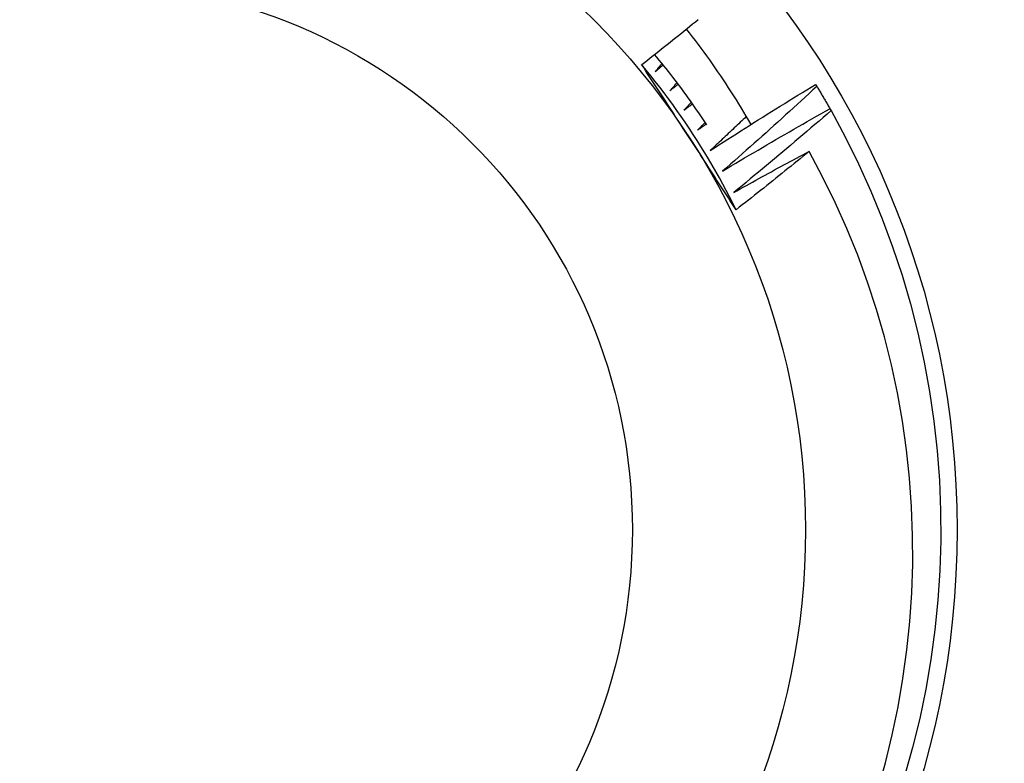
# Model space of a CAD drawing. Header units: inches. Extents: x 48.1 to 120.1, y 31.5 to 55.7.
# Tile 32 of 85: x 68.917 to 69.096, y 53.122 to 53.257. Entities that reach past the tile are written whole.
import ezdxf

# ---------------------------------------------------------------- set-up
doc = ezdxf.new("R2010")
doc.units = ezdxf.units.IN
doc.header["$MEASUREMENT"] = 0
doc.layers.add('Visible Edges(ANSI)', color=7, linetype='Continuous', lineweight=25)
doc.layers.add('Visible Tangent Edges(ANSI)', color=7, linetype='Continuous', lineweight=25)

msp = doc.modelspace()

# ---------------------------------------------------------------- linework, layer by layer
at = {"layer": 'Visible Edges(ANSI)'}
for p, q in [((69.06156484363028, 53.24505227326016), (69.06177987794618, 53.2446989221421)), ((69.06415965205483, 53.24063954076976), (69.06436294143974, 53.24027930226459))]:
    msp.add_line(p, q, dxfattribs=at)
at = {"layer": 'Visible Edges(ANSI)', "flags": 128}
for points in [[(69.02993347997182, 53.24865700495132), (69.0304512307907, 53.24906360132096), (69.03096860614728, 53.2494706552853), (69.03148561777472, 53.24987816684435), (69.03200225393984, 53.25028613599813), (69.03251852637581, 53.25069455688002), (69.03303442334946, 53.25110343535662), (69.03354995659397, 53.25151277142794), (69.03406511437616, 53.25192255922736), (69.03457989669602, 53.2523328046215), (69.03509430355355, 53.25274350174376), (69.03560834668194, 53.25315465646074), (69.03612201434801, 53.25356626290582), (69.03663531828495, 53.25397832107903), (69.03714823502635, 53.25439083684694), (69.03766078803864, 53.25480380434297), (69.03817296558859, 53.25521722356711), (69.0386847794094, 53.25563109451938), (69.03919620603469, 53.25604542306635), (69.03970726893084, 53.25646019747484), (69.04021795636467, 53.25687542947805)], [(69.03804980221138, 53.25511773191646), (69.03859012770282, 53.25442795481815), (69.0391260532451, 53.25373505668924), (69.03965754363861, 53.2530390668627), (69.04018458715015, 53.25234000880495), (69.04070717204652, 53.25163790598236), (69.04122528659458, 53.25093277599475), (69.04173891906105, 53.25022464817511), (69.04224805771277, 53.24951353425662), (69.04275270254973, 53.2487994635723), (69.04325281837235, 53.24808245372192), (69.04374840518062, 53.24736252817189), (69.04423946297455, 53.24663971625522), (69.04472595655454, 53.24591402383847), (69.04520788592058, 53.24518548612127), (69.04568523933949, 53.2444541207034), (69.04615799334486, 53.24371994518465), (69.0466261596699, 53.24298298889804), (69.047089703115, 53.24224326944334), (69.04754862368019, 53.24150081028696), (69.04800289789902, 53.24075563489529), (69.04845252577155, 53.24000775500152), (69.04889749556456, 53.23925720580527), (69.04933778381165, 53.23850400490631), (69.04977339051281, 53.23774816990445)], [(69.0417773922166, 53.23768275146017), (69.0414126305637, 53.23823912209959), (69.0410451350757, 53.23879367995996), (69.04067490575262, 53.23934642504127), (69.04030194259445, 53.23989733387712), (69.0399262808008, 53.24044639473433), (69.03954790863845, 53.24099359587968), (69.03916683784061, 53.24153892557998), (69.03878309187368, 53.24208236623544), (69.03839665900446, 53.24262390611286), (69.03800756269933, 53.24316353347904), (69.0376158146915, 53.24370123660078), (69.03722140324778, 53.24423700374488), (69.03682436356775, 53.24477081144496), (69.0364246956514, 53.2453026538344), (69.03602241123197, 53.24583252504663), (69.03561751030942, 53.24636040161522), (69.03521001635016, 53.24688627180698), (69.03479992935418, 53.24741012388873), (69.03438726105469, 53.24793195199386), (69.03397202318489, 53.24845173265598), (69.03355422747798, 53.24896946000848), (69.03313388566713, 53.24948512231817), (69.03271099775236, 53.24999870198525), (69.03228558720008, 53.25051018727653)], [(69.04711704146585, 53.22226172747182), (69.04652929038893, 53.2234385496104), (69.04592974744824, 53.2246094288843), (69.04531851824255, 53.22577425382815), (69.04469564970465, 53.22693292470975), (69.0440612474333, 53.22808532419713), (69.04341538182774, 53.22923135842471), (69.04275812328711, 53.23037092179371), (69.04208955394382, 53.23150389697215), (69.04140975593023, 53.23263019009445), (69.04071881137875, 53.23374968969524), (69.04001680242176, 53.23486229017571), (69.03930378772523, 53.23596789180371), (69.03857986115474, 53.23706638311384), (69.03784509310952, 53.23815766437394), (69.03709956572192, 53.23924161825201), (69.03634337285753, 53.24031815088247), (69.03557656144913, 53.24138715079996), (69.03479923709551, 53.24244851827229), (69.03401147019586, 53.24350214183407), (69.03321333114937, 53.24454791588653), (69.03240491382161, 53.24558574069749), (69.03158628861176, 53.24661550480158), (69.03075752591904, 53.24763710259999), (69.029918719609, 53.24865043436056)], [(69.03857194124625, 53.23539045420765), (69.03821089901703, 53.23594568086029), (69.0378500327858, 53.23650064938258), (69.03748931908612, 53.23705535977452), (69.03712873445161, 53.2376098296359), (69.0367683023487, 53.23816405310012), (69.03640798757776, 53.238718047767), (69.0360477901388, 53.23927181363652), (69.0356876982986, 53.23982535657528), (69.0353277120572, 53.24037868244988), (69.03496780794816, 53.24093180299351), (69.03460798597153, 53.24148471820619), (69.03424823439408, 53.2420374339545), (69.03388855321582, 53.24258996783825), (69.03352891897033, 53.24314230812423), (69.03316933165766, 53.24369447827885), (69.03280976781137, 53.2442464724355), (69.03245023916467, 53.24479830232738), (69.03209072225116, 53.24534997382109), (69.03173121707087, 53.24590149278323), (69.03137171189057, 53.24645285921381), (69.03101219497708, 53.24700409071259), (69.03065265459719, 53.24755518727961), (69.0302930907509, 53.24810616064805), (69.02993347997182, 53.24865700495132)], [(69.0336257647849, 53.2488811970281), (69.03357323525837, 53.24881702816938), (69.03352070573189, 53.24875286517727), (69.03346816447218, 53.24868870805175), (69.03341561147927, 53.24862455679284), (69.03336305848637, 53.24856041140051), (69.03331049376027, 53.24849626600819), (69.03325792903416, 53.24843213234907), (69.03320535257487, 53.24836799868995), (69.03315276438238, 53.24830387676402), (69.03310017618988, 53.24823975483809), (69.03304757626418, 53.24817564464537), (69.03299497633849, 53.24811153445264), (69.0329423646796, 53.24804743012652), (69.0328897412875, 53.24798333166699), (69.03283711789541, 53.24791923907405), (69.03278448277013, 53.24785515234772), (69.03273184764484, 53.24779107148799), (69.03267920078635, 53.24772699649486), (69.03262654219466, 53.24766292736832), (69.03257388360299, 53.24759886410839), (69.0325212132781, 53.24753480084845), (69.03246853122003, 53.24747074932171), (69.03241584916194, 53.24740669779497), (69.03236316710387, 53.24734265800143)], [(69.03236316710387, 53.24734265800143), (69.03242490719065, 53.24739544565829), (69.03248665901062, 53.24744822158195), (69.03254841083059, 53.24750099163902), (69.03261017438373, 53.24755376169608), (69.03267193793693, 53.24760652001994), (69.0327337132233, 53.24765927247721), (69.03279548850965, 53.24771201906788), (69.03285727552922, 53.24776475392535), (69.03291906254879, 53.24781748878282), (69.03298086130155, 53.24787021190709), (69.0330426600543, 53.24792293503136), (69.03310447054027, 53.24797564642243), (69.03316628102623, 53.24802835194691), (69.03322810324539, 53.24808105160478), (69.03328992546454, 53.24813373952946), (69.0333517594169, 53.24818642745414), (69.03341360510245, 53.24823910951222), (69.03347543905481, 53.2482917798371), (69.03353729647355, 53.24834444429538), (69.0335991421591, 53.24839710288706), (69.03366101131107, 53.24844975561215), (69.03372288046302, 53.24850240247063), (69.03378474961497, 53.24855504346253), (69.03384663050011, 53.24860767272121)], [(69.03636173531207, 53.24538595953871), (69.03630711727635, 53.24532355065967), (69.03625249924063, 53.24526115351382), (69.03619788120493, 53.24519876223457), (69.03614325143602, 53.24513637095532), (69.0360886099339, 53.24507399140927), (69.0360339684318, 53.24501161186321), (69.03597931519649, 53.24494924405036), (69.03592466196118, 53.2448868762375), (69.03586999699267, 53.24482452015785), (69.03581532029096, 53.24476216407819), (69.03576064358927, 53.24469981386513), (69.03570595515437, 53.24463747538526), (69.03565126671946, 53.24457513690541), (69.03559656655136, 53.24451280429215), (69.03554185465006, 53.24445048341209), (69.03548714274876, 53.24438816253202), (69.03543241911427, 53.24432584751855), (69.03537769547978, 53.24426353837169), (69.03532296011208, 53.24420123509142), (69.0352682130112, 53.24413893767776), (69.0352134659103, 53.24407664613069), (69.03515870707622, 53.24401436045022), (69.03510394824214, 53.24395208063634), (69.03504917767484, 53.24388980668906)], [(69.03504917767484, 53.24388980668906), (69.0351126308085, 53.24394053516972), (69.03517607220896, 53.24399125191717), (69.0352395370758, 53.24404196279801), (69.03530300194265, 53.24409266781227), (69.03536646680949, 53.24414336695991), (69.03542994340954, 53.24419405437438), (69.03549343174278, 53.24424473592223), (69.03555690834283, 53.24429541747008), (69.03562040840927, 53.24434608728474), (69.03568390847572, 53.2443967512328), (69.03574740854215, 53.24444740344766), (69.0358109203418, 53.24449805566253), (69.03587443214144, 53.24454869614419), (69.03593795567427, 53.24459933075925), (69.03600147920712, 53.24464995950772), (69.03606501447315, 53.24470058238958), (69.03612854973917, 53.24475119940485), (69.0361920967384, 53.24480180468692), (69.03625564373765, 53.24485240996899), (69.03631920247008, 53.24490300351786), (69.0363827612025, 53.24495359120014), (69.03644633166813, 53.24500417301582), (69.03650990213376, 53.24505474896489), (69.0365734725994, 53.24510531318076)], [(69.0424056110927, 53.23302748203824), (69.0431962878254, 53.23353997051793), (69.04398762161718, 53.2340514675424), (69.04477963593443, 53.23456197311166), (69.04557231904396, 53.23507148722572), (69.04636567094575, 53.23558000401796), (69.04715967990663, 53.23608752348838), (69.04795435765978, 53.23659405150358), (69.048749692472, 53.23709958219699), (69.0495457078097, 53.23760411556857), (69.05034236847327, 53.23810765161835), (69.05113969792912, 53.23861019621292), (69.05193769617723, 53.23911173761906), (69.05273633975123, 53.2396122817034), (69.0535356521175, 53.24011182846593), (69.05433562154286, 53.24061037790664), (69.0551362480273, 53.24110792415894), (69.0559375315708, 53.24160447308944), (69.05673947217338, 53.24210001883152), (69.05754206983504, 53.24259456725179), (69.05834531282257, 53.24308811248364), (69.05914922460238, 53.24358065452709), (69.05995376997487, 53.24407219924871), (69.06075898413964, 53.24456273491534), (69.06156484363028, 53.24505227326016)], [(69.06177987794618, 53.2446989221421), (69.06107437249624, 53.24404533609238), (69.06036801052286, 53.24339260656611), (69.05966080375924, 53.24274073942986), (69.05895275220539, 53.24208973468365), (69.05824385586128, 53.24143958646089), (69.05753411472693, 53.24079030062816), (69.05682351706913, 53.24014187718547), (69.05611208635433, 53.23949432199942), (69.05539981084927, 53.23884762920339), (69.05468669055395, 53.23820180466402), (69.0539727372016, 53.23755684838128), (69.05325792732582, 53.23691276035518), (69.05254229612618, 53.2362695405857), (69.0518258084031, 53.23562719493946), (69.05110849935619, 53.23498571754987), (69.05039033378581, 53.2343451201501), (69.04967134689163, 53.23370539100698), (69.0489515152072, 53.23306653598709), (69.0482308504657, 53.23242856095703), (69.04750935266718, 53.23179146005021), (69.0467870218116, 53.23115523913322), (69.04606385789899, 53.23051989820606), (69.04533984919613, 53.22988543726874), (69.04461501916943, 53.22925185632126)], [(69.06177987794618, 53.2446989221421), (69.06188148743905, 53.24453123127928), (69.06198287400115, 53.24436341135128), (69.0620840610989, 53.24419546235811), (69.06218502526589, 53.24402738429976), (69.0622857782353, 53.24385918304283), (69.06238632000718, 53.24369085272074), (69.06248665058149, 53.24352239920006), (69.06258676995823, 53.24335381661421), (69.06268667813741, 53.24318511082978), (69.06278637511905, 53.24301627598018), (69.0628858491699, 53.24284731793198), (69.0629851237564, 53.24267823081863), (69.06308417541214, 53.24250902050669), (69.06318301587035, 53.24233968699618), (69.06328164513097, 53.24217023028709), (69.06338005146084, 53.24200064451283), (69.06347825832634, 53.24183093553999), (69.06357624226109, 53.24166110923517), (69.06367401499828, 53.24149115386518), (69.06377156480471, 53.24132107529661), (69.06386891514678, 53.24115087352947), (69.06396604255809, 53.24098055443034), (69.06406295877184, 53.24081010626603), (69.06415965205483, 53.24063954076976)], [(69.03898118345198, 53.24180256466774), (69.03892454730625, 53.24174198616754), (69.03886789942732, 53.24168141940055), (69.03881125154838, 53.24162085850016), (69.03875460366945, 53.24156030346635), (69.03869794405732, 53.24149975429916), (69.03864127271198, 53.24143921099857), (69.03858460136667, 53.24137867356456), (69.03852791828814, 53.24131813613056), (69.03847123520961, 53.24125761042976), (69.0384145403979, 53.24119709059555), (69.03835783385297, 53.24113657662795), (69.03830112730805, 53.24107606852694), (69.03824440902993, 53.24101556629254), (69.03818769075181, 53.24095506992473), (69.03813096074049, 53.24089457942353), (69.03807421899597, 53.24083409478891), (69.03801747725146, 53.2407736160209), (69.03796073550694, 53.2407131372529), (69.03790397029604, 53.24065267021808), (69.03784721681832, 53.24059220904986), (69.03779043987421, 53.24053175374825), (69.03773366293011, 53.24047130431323), (69.037676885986, 53.24041086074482), (69.03762009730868, 53.24035042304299)], [(69.03762009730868, 53.24035042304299), (69.03768518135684, 53.24039903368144), (69.03775026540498, 53.24044763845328), (69.03781536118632, 53.24049623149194), (69.03788045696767, 53.24054481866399), (69.0379455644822, 53.24059339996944), (69.03801067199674, 53.24064197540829), (69.03807577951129, 53.24069053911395), (69.03814089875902, 53.2407391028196), (69.03820602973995, 53.24078765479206), (69.0382711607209, 53.24083620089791), (69.03833630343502, 53.24088473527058), (69.03840144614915, 53.24093326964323), (69.03846658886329, 53.2409817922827), (69.03853174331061, 53.24103030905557), (69.03859689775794, 53.24107881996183), (69.03866206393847, 53.24112732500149), (69.038727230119, 53.24117582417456), (69.03879240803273, 53.24122431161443), (69.03885758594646, 53.24127279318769), (69.03892277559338, 53.24132126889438), (69.0389879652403, 53.24136973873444), (69.03905316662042, 53.24141820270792), (69.03911836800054, 53.24146665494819), (69.03918356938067, 53.24151510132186)], [(69.04461501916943, 53.22925185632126), (69.04542213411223, 53.2297380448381), (69.04622988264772, 53.23022322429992), (69.04703827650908, 53.23070738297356), (69.04784729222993, 53.23119052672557), (69.04865694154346, 53.23167265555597), (69.04946723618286, 53.23215376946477), (69.05027815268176, 53.23263386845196), (69.05108970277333, 53.23311294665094), (69.05190188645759, 53.23359100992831), (69.05271469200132, 53.23406805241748), (69.05352813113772, 53.23454407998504), (69.05434219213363, 53.23501908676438), (69.0551568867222, 53.23549307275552), (69.05597220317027, 53.23596603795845), (69.05678815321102, 53.23643798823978), (69.05760472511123, 53.23690891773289), (69.05842191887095, 53.2373788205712), (69.05923973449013, 53.2378477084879), (69.0600581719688, 53.2383155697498), (69.06087721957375, 53.23878241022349), (69.06169690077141, 53.23924822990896), (69.06251720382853, 53.23971302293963), (69.06333811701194, 53.2401767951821), (69.06415965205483, 53.24063954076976)], [(69.06436294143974, 53.24027930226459), (69.06363630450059, 53.23964928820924), (69.06290884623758, 53.23902016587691), (69.06218056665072, 53.23839192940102), (69.06145146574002, 53.23776457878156), (69.06072155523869, 53.23713811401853), (69.05999082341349, 53.23651254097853), (69.05925928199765, 53.23588785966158), (69.05852691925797, 53.23526407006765), (69.05779374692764, 53.23464117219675), (69.05705975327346, 53.23401916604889), (69.05632496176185, 53.23339805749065), (69.05558934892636, 53.23277784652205), (69.05485292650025, 53.23215853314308), (69.05411569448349, 53.23154011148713), (69.05337764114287, 53.23092259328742), (69.05263878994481, 53.23030597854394), (69.0518991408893, 53.2296902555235), (69.05115867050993, 53.22907544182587), (69.05041740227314, 53.22846153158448), (69.04967532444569, 53.22784852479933), (69.04893243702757, 53.22723642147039), (69.04818875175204, 53.2266252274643), (69.04744426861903, 53.22601494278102), (69.04669897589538, 53.22540556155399)], [(69.06436294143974, 53.24027930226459), (69.06694782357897, 53.23549043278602), (69.06936354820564, 53.23061405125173), (69.07160719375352, 53.22565613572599), (69.07367599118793, 53.22062275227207), (69.07556740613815, 53.21552007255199), (69.0772791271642, 53.2103543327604), (69.07880906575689, 53.20513186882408), (69.08015534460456, 53.19985907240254), (69.08131629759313, 53.19454239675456), (69.08229052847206, 53.18918835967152), (69.08307682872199, 53.18380351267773), (69.08367424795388, 53.17839445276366), (69.08408203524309, 53.17296780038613), (69.0842997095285, 53.16753020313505), (69.08432700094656, 53.1620883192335), (69.08416386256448, 53.15664881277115), (69.08381051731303, 53.15121834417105), (69.0832673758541, 53.14580356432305), (69.08253510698, 53.14041110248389), (69.08161462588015, 53.13504756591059), (69.08050703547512, 53.12971951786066), (69.07921370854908, 53.12443348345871), (69.07773621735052, 53.11919593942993)], [(69.04893641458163, 53.23919108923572), (69.0486658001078, 53.23893280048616), (69.04839505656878, 53.23867463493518), (69.0481241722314, 53.23841659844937), (69.04785317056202, 53.23815869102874), (69.04758202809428, 53.23790091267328), (69.04731075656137, 53.237643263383), (69.04703935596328, 53.2373857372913), (69.04676782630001, 53.23712834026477), (69.04649616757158, 53.23687107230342), (69.04622437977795, 53.23661393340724), (69.04595245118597, 53.23635692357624), (69.045680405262, 53.23610004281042), (69.04540821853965, 53.23584328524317), (69.04513590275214, 53.2355866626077), (69.04486345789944, 53.2353301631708), (69.04459088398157, 53.23507379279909), (69.04431818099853, 53.23481755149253), (69.0440453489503, 53.23456144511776), (69.04377238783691, 53.23430546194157), (69.04349928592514, 53.23404960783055), (69.0432260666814, 53.23379388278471), (69.04295270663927, 53.23353828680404), (69.04267922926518, 53.23328281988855), (69.0424056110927, 53.23302748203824)], [(69.04148126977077, 53.23813489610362), (69.041422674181, 53.23807621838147), (69.04136406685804, 53.23801754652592), (69.04130545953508, 53.23795888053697), (69.04124684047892, 53.23790022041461), (69.04118820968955, 53.23784157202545), (69.0411295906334, 53.2377829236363), (69.04107094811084, 53.23772428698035), (69.04101230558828, 53.23766565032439), (69.04095365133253, 53.23760702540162), (69.04089499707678, 53.23754840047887), (69.04083634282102, 53.2374897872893), (69.04077766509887, 53.23743117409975), (69.04071898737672, 53.23737257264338), (69.04066030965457, 53.23731397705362), (69.04060162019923, 53.23725538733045), (69.04054293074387, 53.23719679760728), (69.04048421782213, 53.23713821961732), (69.04042551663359, 53.23707964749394), (69.04036680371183, 53.23702108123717), (69.0403080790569, 53.236962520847), (69.04024934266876, 53.23690396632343), (69.04019061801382, 53.23684541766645), (69.04013186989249, 53.23678687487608), (69.04007312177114, 53.2367283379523)], [(69.04007312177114, 53.2367283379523), (69.0401397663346, 53.23677478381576), (69.04020642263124, 53.23682121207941), (69.0402730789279, 53.23686764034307), (69.04033974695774, 53.23691406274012), (69.04040641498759, 53.23696047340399), (69.04047308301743, 53.23700687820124), (69.04053976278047, 53.23705327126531), (69.04060644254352, 53.23709966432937), (69.04067313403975, 53.23714604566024), (69.040739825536, 53.2371924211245), (69.04080652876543, 53.23723879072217), (69.04087323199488, 53.23728515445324), (69.04093993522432, 53.23733150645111), (69.04100665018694, 53.23737785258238), (69.04107337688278, 53.23742419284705), (69.04114010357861, 53.23747052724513), (69.04120683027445, 53.23751684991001), (69.04127356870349, 53.23756317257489), (69.04134030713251, 53.23760948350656), (69.04140705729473, 53.23765578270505), (69.04147380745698, 53.23770208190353), (69.0415405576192, 53.2377483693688), (69.04160731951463, 53.23779465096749), (69.04167409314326, 53.23784092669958)], [(69.04711976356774, 53.22226318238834), (69.04676390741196, 53.2228082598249), (69.04640809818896, 53.22335343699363), (69.04605233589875, 53.22389873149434), (69.04569659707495, 53.22444414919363), (69.04534086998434, 53.22498969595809), (69.04498516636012, 53.22553538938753), (69.0446294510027, 53.22608122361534), (69.0442737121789, 53.22662721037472), (69.0439179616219, 53.22717336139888), (69.0435621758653, 53.22771968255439), (69.04320634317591, 53.22826618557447), (69.04285046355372, 53.22881287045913), (69.04249451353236, 53.22935974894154), (69.0421384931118, 53.22990683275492), (69.04178239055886, 53.23045412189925), (69.04142619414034, 53.23100162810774), (69.04106988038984, 53.23154936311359), (69.04071346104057, 53.2320973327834), (69.04035691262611, 53.23264553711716), (69.04000023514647, 53.23319399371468), (69.03964340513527, 53.23374270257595), (69.0392864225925, 53.23429168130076), (69.03892926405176, 53.23484092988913), (69.03857194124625, 53.23539045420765)], [(69.04669897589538, 53.22540556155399), (69.04726578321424, 53.22572219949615), (69.04783287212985, 53.22603834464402), (69.04840025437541, 53.22635399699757), (69.04896791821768, 53.22666916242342), (69.04953587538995, 53.22698382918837), (69.05010410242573, 53.2272980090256), (69.05067262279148, 53.22761169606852), (69.05124143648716, 53.22792489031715), (69.05181052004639, 53.22823759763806), (69.05237989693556, 53.22854980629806), (69.05294955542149, 53.22886152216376), (69.05351949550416, 53.22917275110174), (69.05408971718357, 53.22948348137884), (69.05466022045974, 53.22979372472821), (69.05523100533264, 53.23010346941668), (69.05580208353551, 53.23041272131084), (69.05637343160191, 53.2307214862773), (69.05694507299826, 53.23102975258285), (69.05751698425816, 53.23133752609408), (69.058089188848, 53.23164480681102), (69.0586616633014, 53.23195158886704), (69.05923441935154, 53.23225788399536), (69.05980745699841, 53.23256368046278), (69.06038077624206, 53.23286898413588)], [(69.06038077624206, 53.23286898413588), (69.05983302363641, 53.232421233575), (69.05928486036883, 53.23197399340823), (69.05873626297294, 53.23152725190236), (69.05818726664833, 53.23108102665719), (69.0576378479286, 53.23063530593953), (69.05708800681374, 53.23019008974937), (69.05653775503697, 53.22974537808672), (69.05598708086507, 53.22930117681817), (69.05543598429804, 53.22885748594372), (69.05488447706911, 53.22841429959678), (69.05433255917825, 53.22797162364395), (69.05378021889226, 53.22752945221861), (69.05322745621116, 53.22708779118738), (69.05267428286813, 53.22664664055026), (69.05212069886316, 53.22620600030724), (69.05156669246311, 53.22576586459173), (69.0510122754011, 53.22532623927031), (69.05045744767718, 53.22488713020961), (69.04990219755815, 53.22444852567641), (69.0493465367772, 53.22401043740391), (69.04879046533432, 53.22357285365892), (69.04823398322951, 53.22313578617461), (69.04767707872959, 53.22269922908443), (69.04711976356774, 53.22226318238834)], [(69.07282527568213, 53.11659214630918), (69.0742463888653, 53.12162606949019), (69.07549433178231, 53.12671281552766), (69.07656465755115, 53.13183558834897), (69.0774559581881, 53.13698558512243), (69.07816789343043, 53.14215810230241), (69.0787001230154, 53.14734843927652), (69.07905230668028, 53.15255189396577), (69.0792241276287, 53.15776376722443), (69.0792152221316, 53.16297935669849), (69.07902526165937, 53.1681939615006), (69.0786539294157, 53.17340288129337), (69.07810086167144, 53.17860141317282), (69.07736574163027, 53.18378479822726), (69.0764502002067, 53.18893807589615), (69.07535665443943, 53.19404911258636), (69.0740866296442, 53.19911334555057), (69.07264160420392, 53.20412621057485), (69.07102307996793, 53.20908314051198), (69.0692325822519, 53.2139795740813), (69.067271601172, 53.21881093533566), (69.0651416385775, 53.22357267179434), (69.06284419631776, 53.2282602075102), (69.06038077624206, 53.23286898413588)]]:
    msp.add_lwpolyline(points, dxfattribs=at)
at = {"layer": 'Visible Edges(ANSI)'}
for radius in [0.3451589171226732, 0.1584645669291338, 0.1309055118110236]:
    msp.add_circle((68.9288273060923, 53.16402962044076), radius, dxfattribs=at)
at = {"layer": 'Visible Tangent Edges(ANSI)'}
for radius in [0.3308444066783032, 0.0994094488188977]:
    msp.add_circle((68.9288273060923, 53.16402962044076), radius, dxfattribs=at)

doc.saveas('drawing.dxf')
